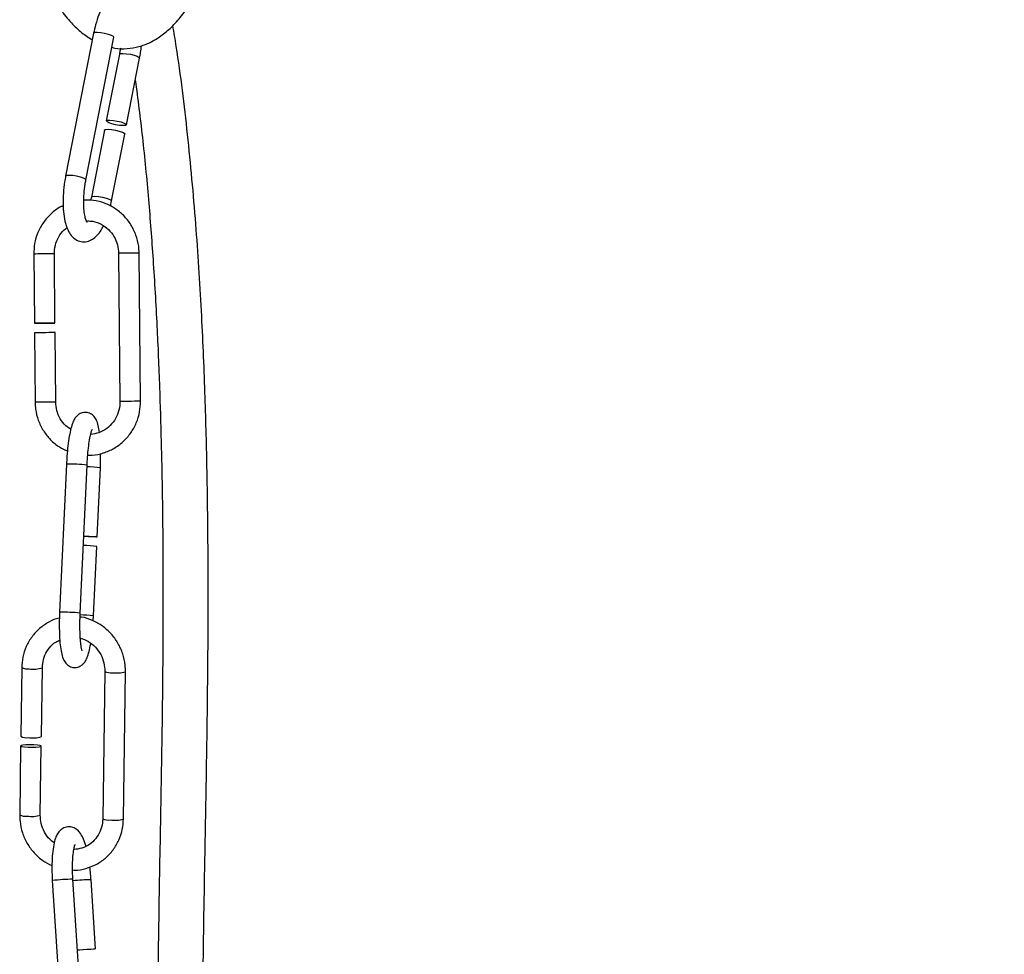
# Model space of a CAD drawing. Header units: millimetres. Extents: x 59 to 109, y 26 to 144.
# Tile 150 of 158: x 74.13 to 80.33, y 134.67 to 140.57. Entities that reach past the tile are written whole.
import ezdxf

# ---------------------------------------------------------------- set-up
doc = ezdxf.new("R2010")
doc.units = ezdxf.units.MM
doc.styles.add('SLDTEXTSTYLE0', font='TXT', dxfattribs={"width": 0.75})
doc.dimstyles.new('SLDDIMSTYLE0', dxfattribs={"dimtxt": 3.5, "dimasz": 3.302, "dimexe": 0, "dimexo": 0.0625, "dimgap": 0.875, "dimtad": 1, "dimdec": 0, "dimlfac": 20, "dimrnd": 1e-09, "dimzin": 12, "dimdsep": 46, "dimtxsty": 'SLDTEXTSTYLE0', "dimsah": 1, "dimcen": 0.09, "dimadec": 0, "dimazin": 3, "dimtfac": 1, "dimtdec": 0, "dimtofl": 0, "dimtmove": 0, "dimatfit": 3, "dimfxl": 0, "dimfrac": 2, "dimtolj": 1, "dimtzin": 12, "dimarcsym": 0})

# ---------------------------------------------------------------- blocks, each defined once
blk = doc.blocks.new('_D')
at = {"color": 7, "linetype": 'Continuous', "lineweight": 18}
for p, q in [((78.8835, 143.6649), (108.5588, 143.6649)), ((107.5588, 143.6649), (107.5588, 76.3608)), ((75.8335, 76.3608), (108.5588, 76.3608))]:
    blk.add_line(p, q, dxfattribs=at)
for points in [[(107.5588, 143.6649), (107.0508, 140.3629), (108.0668, 140.3629)], [(107.5588, 76.3608), (108.0668, 79.6628), (107.0508, 79.6628)]]:
    blk.add_solid(points, dxfattribs=at)
at = {"color": 7, "linetype": 'Continuous', "lineweight": 18, "insert": (103.047, 105.5185), "char_height": 3.5, "attachment_point": 1, "rotation": 90, "style": 'SLDTEXTSTYLE0'}
blk.add_mtext('1346', dxfattribs=at)

msp = doc.modelspace()

# ---------------------------------------------------------------- linework, layer by layer
at = {"color": 7, "linetype": 'Continuous', "lineweight": 25}
for p, q in [((74.59406, 140.48098), (74.41737, 139.58038)), ((74.54493, 139.55535), (74.72163, 140.45595)), ((74.75628, 140.3493), (74.67374, 139.92862)), ((74.80131, 139.90359), (74.88385, 140.32427)), ((74.66241, 139.87083), (74.57958, 139.4487)), ((74.70715, 139.42367), (74.78997, 139.8458)), ((74.57958, 139.4487), (74.57491, 139.42736)), ((74.69954, 139.39083), (74.70715, 139.42367)), ((74.21618, 139.08914), (74.22029, 138.65242)), ((74.35029, 138.65364), (74.34617, 139.09037)), ((74.75075, 139.09443), (74.75955, 138.15948)), ((74.88955, 138.1607), (74.88074, 139.09566)), ((74.22086, 138.59242), (74.22498, 138.15419)), ((74.35498, 138.15541), (74.35085, 138.59365)), ((74.42254, 137.76463), (74.37934, 136.83089)), ((74.5092, 136.82488), (74.5524, 137.75862)), ((74.61617, 137.30591), (74.63635, 137.74206)), ((74.59315, 136.80832), (74.6134, 137.24599)), ((74.59121, 136.77602), (74.59315, 136.80832)), ((74.1407, 136.48207), (74.13468, 136.04828)), ((74.26467, 136.04647), (74.27068, 136.48026)), ((74.6644, 136.45753), (74.65152, 135.52885)), ((74.78151, 135.52705), (74.79439, 136.45572)), ((74.13386, 135.98868), (74.12782, 135.55339)), ((74.25781, 135.55159), (74.26384, 135.98688)), ((74.33355, 135.13887), (74.39202, 134.20588)), ((74.52176, 134.21401), (74.46329, 135.147)), ((74.60507, 134.7078), (74.57776, 135.1436))]:
    msp.add_line(p, q, dxfattribs=at)
at = {"color": 1, "linetype": 'Continuous', "lineweight": 25, "flags": 128}
for points in [[(74.72163, 140.45595), (74.71867, 140.46082), (74.70664, 140.46741), (74.68718, 140.47416), (74.66325, 140.48005), (74.6385, 140.48417), (74.61669, 140.4859), (74.60115, 140.48498), (74.59425, 140.48154), (74.59406, 140.48098)], [(74.75629, 140.34934), (74.75646, 140.34986), (74.76337, 140.3533), (74.77891, 140.35422), (74.80072, 140.35249), (74.82547, 140.34837), (74.84939, 140.34248), (74.86886, 140.33573), (74.88089, 140.32914), (74.88385, 140.32427)], [(74.54494, 139.55537), (74.54197, 139.56021), (74.52994, 139.56681), (74.51048, 139.57356), (74.48655, 139.57944), (74.4618, 139.58357), (74.44, 139.5853), (74.42446, 139.58437), (74.41755, 139.58094), (74.41736, 139.58037)], [(74.5796, 139.44878), (74.57977, 139.44926), (74.58668, 139.4527), (74.60222, 139.45362), (74.62402, 139.45189), (74.64877, 139.44777), (74.6727, 139.44188), (74.69216, 139.43513), (74.70419, 139.42853), (74.70715, 139.42366)]]:
    msp.add_lwpolyline(points, dxfattribs=at)
at = {"color": 7, "linetype": 'Continuous', "lineweight": 25, "flags": 128}
for points in [[(74.6767, 139.92376), (74.67393, 139.92919), (74.68084, 139.93262), (74.69638, 139.93355), (74.71818, 139.93181), (74.74293, 139.92769), (74.76686, 139.92181), (74.78632, 139.91505), (74.79835, 139.90846), (74.80113, 139.90303), (74.79422, 139.8996), (74.77868, 139.89867), (74.75688, 139.9004), (74.73213, 139.90453), (74.7082, 139.91041), (74.68874, 139.91717), (74.6767, 139.92376)], [(74.66241, 139.87083), (74.66259, 139.87139), (74.6695, 139.87483), (74.68504, 139.87575), (74.70684, 139.87402), (74.73159, 139.8699), (74.75552, 139.86401), (74.77498, 139.85726), (74.78702, 139.85067), (74.78997, 139.8458)], [(74.27265, 138.65307), (74.29801, 138.6533), (74.32143, 138.6535), (74.33935, 138.65363), (74.34904, 138.65366), (74.34903, 138.6536), (74.33931, 138.65345), (74.32137, 138.65324), (74.29793, 138.653), (74.27257, 138.65276), (74.24914, 138.65256), (74.23122, 138.65244), (74.22153, 138.6524), (74.22155, 138.65246), (74.23127, 138.65261), (74.24921, 138.65282), (74.27265, 138.65307)], [(74.53171, 137.31127), (74.54123, 137.31088), (74.56654, 137.30969), (74.58952, 137.30838), (74.60668, 137.30714), (74.61539, 137.30618), (74.61434, 137.30563), (74.60368, 137.30558), (74.58504, 137.30604), (74.56125, 137.30693), (74.53594, 137.30813), (74.53157, 137.30836)], [(74.18088, 135.98082), (74.20615, 135.98023), (74.23031, 135.98079), (74.24968, 135.98242), (74.26131, 135.98485), (74.26343, 135.98774), (74.25572, 135.99063), (74.23936, 135.99309), (74.21682, 135.99474), (74.19155, 135.99533), (74.16739, 135.99477), (74.14802, 135.99315), (74.13639, 135.99071), (74.13427, 135.98782), (74.14198, 135.98493), (74.15834, 135.98247), (74.18088, 135.98082)], [(74.49121, 134.70151), (74.50332, 134.70248), (74.52655, 134.70414), (74.55186, 134.70573), (74.57539, 134.70702), (74.59357, 134.70781), (74.60362, 134.70798), (74.60402, 134.7075), (74.5947, 134.70645), (74.57708, 134.70498), (74.55385, 134.70333), (74.52855, 134.70173), (74.50501, 134.70045), (74.49132, 134.69982)]]:
    msp.add_lwpolyline(points, dxfattribs=at)
at = {"color": 1, "linetype": 'Continuous', "lineweight": 25}
for centre, radius, start, end in [((74.29496, 134.82885), 4.26102, 90.355243, 91.059312), ((74.35838, 132.23359), 6.85679, 90.102013, 90.75078), ((74.82962, 134.8274), 4.26776, 90.356002, 91.05896), ((74.90289, 130.89891), 8.19677, 90.154768, 90.697476), ((74.30376, 133.8939), 4.26102, 90.355243, 91.059312), ((74.3673, 131.28487), 6.87056, 90.102803, 90.750268), ((74.83843, 133.8925), 4.2677, 90.355998, 91.058965), ((74.91169, 129.96396), 8.19677, 90.154768, 90.697476), ((74.44284, 136.79682), 0.96802, 83.500885, 91.201205), ((74.53497, 136.81378), 0.93381, 83.767347, 88.96207), ((74.39968, 135.86471), 0.9664, 83.492767, 91.206028), ((74.49157, 135.87809), 0.93576, 83.76779, 88.973462), ((74.17635, 136.55076), 0.07739, 242.572059, 278.451517), ((74.21704, 136.6446), 0.17289, 260.235172, 288.07449), ((74.70006, 136.52635), 0.07752, 242.611223, 278.425619), ((74.7387, 136.64722), 0.19942, 262.138229, 286.214849), ((74.16347, 135.62209), 0.0774, 242.574073, 278.450386), ((74.20418, 135.71498), 0.17197, 260.177357, 288.170608), ((74.68717, 135.59756), 0.07741, 242.577301, 278.448041), ((74.72582, 135.71863), 0.19951, 262.141609, 286.207891), ((74.4699, 134.00232), 1.14469, 90.330839, 96.841273), ((74.59122, 133.86618), 1.27749, 90.603746, 95.719939)]:
    msp.add_arc(centre, radius, start, end, dxfattribs=at)
at = {"color": 7, "linetype": 'Continuous', "lineweight": 25}
for centre, radius, start, end in [((74.29963, 134.33209), 4.26106, 90.355247, 91.059309), ((74.36294, 131.7505), 6.84316, 90.101229, 90.751289), ((74.51204, 136.31821), 0.9333, 83.765424, 88.962986), ((74.17033, 136.117), 0.07742, 242.579905, 278.445438), ((74.21104, 136.20984), 0.17194, 260.176242, 288.17377)]:
    msp.add_arc(centre, radius, start, end, dxfattribs=at)
for points, knots in [([(74.84448, 140.70219), (74.84352, 140.70357), (74.83587, 140.71461), (74.81342, 140.72941), (74.77663, 140.7407), (74.73854, 140.7356), (74.70599, 140.71835), (74.67776, 140.69169), (74.6511, 140.6529), (74.62653, 140.59996), (74.60696, 140.54048), (74.59797, 140.49901), (74.59406, 140.48098)], [0, 0, 0, 0, 0.0137212, 0.1092712, 0.2018708, 0.2985424, 0.3906432, 0.4919422, 0.6154328, 0.7576041, 0.8946488, 1, 1, 1, 1]), ([(74.35486, 140.67892), (74.36533, 140.66273), (74.39639, 140.61468), (74.45017, 140.5482), (74.51618, 140.48374), (74.56328, 140.45339), (74.5858, 140.43889)], [0, 0, 0, 0, 0.1579818, 0.4687346, 0.746036, 1, 1, 1, 1]), ([(74.70919, 140.39254), (74.7152, 140.39091), (74.74616, 140.38253), (74.80447, 140.3825), (74.88001, 140.39437), (74.95195, 140.42207), (75.02038, 140.46331), (75.08613, 140.51924), (75.14998, 140.58981), (75.18917, 140.6487), (75.20929, 140.67892)], [0, 0, 0, 0, 0.03153498, 0.1623322, 0.28994699, 0.41781701, 0.55027721, 0.69098585, 0.84143334, 1, 1, 1, 1]), ([(74.50196, 123.64797), (74.61706, 123.84793), (74.84929, 124.2514), (75.14066, 124.83686), (75.36765, 125.4055), (75.53239, 125.95006), (75.64612, 126.51462), (75.71236, 127.098), (75.73737, 127.76387), (75.71416, 128.51237), (75.64728, 129.33763), (75.55433, 130.2039), (75.45401, 131.09704), (75.36554, 132.006), (75.30666, 132.88826), (75.28127, 133.74063), (75.28242, 134.56303), (75.29347, 135.17868), (75.30123, 135.59838), (75.30533, 135.83075), (75.30911, 136.0694), (75.31251, 136.32862), (75.31519, 136.62133), (75.31636, 136.95653), (75.31479, 137.33563), (75.30883, 137.76107), (75.29629, 138.23199), (75.27428, 138.74394), (75.23982, 139.28743), (75.18834, 139.84436), (75.13792, 140.26058), (75.10058, 140.48618), (75.09328, 140.53031)], [0, 0, 0, 0, 0.0402537, 0.0812185, 0.1140649, 0.1470849, 0.1804592, 0.2145077, 0.2494823, 0.2966565, 0.3450348, 0.393813, 0.4485302, 0.5017349, 0.5531233, 0.6029414, 0.6509023, 0.6971669, 0.7106997, 0.7242124, 0.7377142, 0.7522974, 0.7693445, 0.788618, 0.810529, 0.8351612, 0.8625006, 0.8924554, 0.924613, 0.9581772, 0.9918197, 1, 1, 1, 1]), ([(74.7622, 140.38642), (74.76179, 140.38266), (74.76041, 140.37007), (74.75798, 140.35786), (74.75628, 140.3493)], [0, 0, 0, 0, 0.2993, 1, 1, 1, 1]), ([(74.88385, 140.32427), (74.88611, 140.33628), (74.891, 140.36215), (74.89352, 140.38863), (74.89487, 140.40283)], [0, 0, 0, 0, 0.4640416, 1, 1, 1, 1]), ([(74.85664, 140.18559), (74.87205, 140.06599), (74.90403, 139.81776), (74.93989, 139.43952), (74.97039, 139.0418), (74.99316, 138.64669), (75.00939, 138.26381), (75.01968, 137.92099), (75.02886, 137.47014), (75.03262, 136.90412), (75.02701, 136.21721), (75.0155, 135.55111), (75.00305, 134.90058), (74.99508, 134.19093), (75.00234, 133.40878), (75.04076, 132.54015), (75.10349, 131.74588), (75.17582, 131.03064), (75.24473, 130.40348), (75.31473, 129.77242), (75.37774, 129.14214), (75.42552, 128.51773), (75.44894, 127.90397), (75.43966, 127.30578), (75.38855, 126.72765), (75.29211, 126.17303), (75.14686, 125.64261), (74.95625, 125.13267), (74.73462, 124.65264), (74.56778, 124.347), (74.48814, 124.20109)], [0, 0, 0, 0, 0.02309009, 0.04792659, 0.07170743, 0.09783578, 0.12155518, 0.14266706, 0.16114743, 0.20466473, 0.24682263, 0.28774866, 0.3278266, 0.36745788, 0.41954136, 0.47304137, 0.5286241, 0.56701052, 0.60601719, 0.64528885, 0.68439829, 0.72312589, 0.76108188, 0.79799025, 0.83378318, 0.86845649, 0.90214757, 0.93554649, 0.96922881, 1, 1, 1, 1]), ([(74.41737, 139.58038), (74.41517, 139.56837), (74.4088, 139.53349), (74.40232, 139.47386), (74.40024, 139.40464), (74.40439, 139.33952), (74.41527, 139.28044), (74.43256, 139.23371), (74.45681, 139.19847), (74.48728, 139.17489), (74.52472, 139.16404), (74.56263, 139.16904), (74.59527, 139.18622), (74.62328, 139.21331), (74.64316, 139.23967), (74.65294, 139.26138), (74.65529, 139.2666)], [0, 0, 0, 0, 0.046004, 0.1336429, 0.2216252, 0.3105166, 0.4017324, 0.4981124, 0.5712182, 0.6351509, 0.6971082, 0.7617908, 0.8234158, 0.8911944, 0.9738215, 1, 1, 1, 1]), ([(74.55189, 139.29), (74.55221, 139.28969), (74.55333, 139.28858), (74.54643, 139.29975), (74.53927, 139.32453), (74.53298, 139.36299), (74.53041, 139.41254), (74.5325, 139.46972), (74.53817, 139.51873), (74.54335, 139.54676), (74.54493, 139.55535)], [0, 0, 0, 0, 0.0476571, 0.169405, 0.3002462, 0.4450898, 0.6005681, 0.7623872, 0.927263, 1, 1, 1, 1]), ([(74.40204, 139.39362), (74.39605, 139.39113), (74.36785, 139.37941), (74.32458, 139.34436), (74.27591, 139.29042), (74.24075, 139.22611), (74.21941, 139.15791), (74.21722, 139.11134), (74.21618, 139.08914)], [0, 0, 0, 0, 0.0520734, 0.2448162, 0.4376962, 0.6307724, 0.8240625, 1, 1, 1, 1]), ([(74.88074, 139.09566), (74.88009, 139.10973), (74.87831, 139.14816), (74.86274, 139.20963), (74.83068, 139.27566), (74.78512, 139.3331), (74.72848, 139.37934), (74.6634, 139.41164), (74.59654, 139.42959), (74.55212, 139.4288), (74.53177, 139.42844)], [0, 0, 0, 0, 0.07792576, 0.21266912, 0.34759707, 0.48247502, 0.61724922, 0.75188302, 0.88636593, 1, 1, 1, 1]), ([(74.55479, 139.2979), (74.56604, 139.29772), (74.59597, 139.29725), (74.64218, 139.27886), (74.68853, 139.24598), (74.72388, 139.20069), (74.7463, 139.14876), (74.74931, 139.11203), (74.75075, 139.09443)], [0, 0, 0, 0, 0.1093785, 0.2911301, 0.4726528, 0.653671, 0.8340993, 1, 1, 1, 1]), ([(74.34617, 139.09037), (74.34642, 139.09912), (74.34718, 139.12685), (74.35939, 139.17248), (74.38624, 139.22169), (74.41328, 139.24556), (74.42624, 139.257)], [0, 0, 0, 0, 0.136095, 0.4313807, 0.72739, 1, 1, 1, 1]), ([(74.22498, 138.15419), (74.22563, 138.14011), (74.22742, 138.10168), (74.243, 138.04024), (74.27501, 137.97411), (74.32074, 137.91701), (74.37256, 137.87307), (74.41165, 137.85542), (74.4287, 137.84772)], [0, 0, 0, 0, 0.1080023, 0.2947518, 0.4817571, 0.6686932, 0.8554854, 1, 1, 1, 1]), ([(74.44951, 137.98391), (74.43895, 137.99079), (74.41262, 138.00795), (74.38205, 138.04944), (74.35938, 138.10101), (74.3564, 138.13779), (74.35498, 138.15541)], [0, 0, 0, 0, 0.1869908, 0.4660656, 0.7442313, 1, 1, 1, 1]), ([(74.55685, 137.82183), (74.56626, 137.82134), (74.59964, 137.8196), (74.65637, 137.83315), (74.7228, 137.86159), (74.78146, 137.90483), (74.82973, 137.9596), (74.865, 138.02369), (74.88631, 138.09194), (74.8885, 138.13851), (74.88955, 138.1607)], [0, 0, 0, 0, 0.0536774, 0.190472, 0.3272312, 0.4640257, 0.6009185, 0.7379494, 0.8751325, 1, 1, 1, 1]), ([(74.75955, 138.15948), (74.75931, 138.15073), (74.75853, 138.12301), (74.74647, 138.0772), (74.71825, 138.02741), (74.6777, 137.9877), (74.6289, 137.95991), (74.59289, 137.95398), (74.57522, 137.95107)], [0, 0, 0, 0, 0.08466462, 0.2683615, 0.45250863, 0.63692268, 0.8218519, 1, 1, 1, 1]), ([(74.6304, 137.96448), (74.62813, 137.97928), (74.62344, 138.00985), (74.61358, 138.04045), (74.59546, 138.06893), (74.56813, 138.08758), (74.53676, 138.09277), (74.50818, 138.08469), (74.48728, 138.06897), (74.47313, 138.05036), (74.46116, 138.02581), (74.45043, 137.99147), (74.43998, 137.9415), (74.43151, 137.88194), (74.42562, 137.82108), (74.42345, 137.78138), (74.42254, 137.76463)], [0, 0, 0, 0, 0.0903488, 0.1866216, 0.2515594, 0.3011717, 0.3500083, 0.3981479, 0.4407491, 0.4882841, 0.5482529, 0.6436681, 0.7374027, 0.835706, 0.930697, 1, 1, 1, 1]), ([(74.5524, 137.75862), (74.55298, 137.76958), (74.55464, 137.80148), (74.55912, 137.8527), (74.56606, 137.90659), (74.57401, 137.94794), (74.58038, 137.97234), (74.58518, 137.9829), (74.58443, 137.9817), (74.58427, 137.98146)], [0, 0, 0, 0, 0.1024572, 0.2981996, 0.4927884, 0.6835965, 0.8410843, 0.9679285, 1, 1, 1, 1]), ([(74.63635, 137.74206), (74.63685, 137.75393), (74.63812, 137.78428), (74.63808, 137.81369), (74.63805, 137.8316)], [0, 0, 0, 0, 0.39087655, 1, 1, 1, 1]), ([(74.37804, 136.79406), (74.3777, 136.79401), (74.35413, 136.79044), (74.31057, 136.76919), (74.25172, 136.73049), (74.20334, 136.67779), (74.16747, 136.6159), (74.14535, 136.54943), (74.14219, 136.50371), (74.1407, 136.48207)], [0, 0, 0, 0, 0.0024327, 0.1716131, 0.3405565, 0.5094251, 0.6784516, 0.8478133, 1, 1, 1, 1]), ([(74.37934, 136.83089), (74.37886, 136.81905), (74.37747, 136.78456), (74.37713, 136.72801), (74.37929, 136.66547), (74.38418, 136.61011), (74.3921, 136.56469), (74.40208, 136.5324), (74.42023, 136.50404), (74.44757, 136.48537), (74.47894, 136.48018), (74.50751, 136.48826), (74.52842, 136.50397), (74.54256, 136.52261), (74.55456, 136.54704), (74.56511, 136.58214), (74.57257, 136.61353), (74.57542, 136.63355), (74.57552, 136.63424)], [0, 0, 0, 0, 0.0452117, 0.13177, 0.2188514, 0.3071003, 0.3984289, 0.4874804, 0.5475472, 0.5934381, 0.6386117, 0.6831404, 0.7225466, 0.7665161, 0.8219858, 0.9102441, 0.9969478, 1, 1, 1, 1]), ([(74.52166, 136.58733), (74.52175, 136.58715), (74.5222, 136.58626), (74.51936, 136.59384), (74.51561, 136.61249), (74.51124, 136.64625), (74.50817, 136.69294), (74.50705, 136.74886), (74.50789, 136.79446), (74.50898, 136.81963), (74.5092, 136.82488)], [0, 0, 0, 0, 0.0236566, 0.1231053, 0.2562742, 0.4147281, 0.5900349, 0.7737677, 0.952861, 1, 1, 1, 1]), ([(74.79439, 136.45572), (74.79407, 136.46971), (74.79321, 136.50796), (74.77934, 136.56979), (74.74936, 136.63708), (74.70583, 136.69648), (74.65108, 136.7456), (74.58748, 136.78011), (74.53848, 136.7983), (74.51155, 136.79993), (74.50838, 136.80012)], [0, 0, 0, 0, 0.0856886, 0.2344082, 0.3834999, 0.5327641, 0.6820459, 0.8312033, 0.9800934, 1, 1, 1, 1]), ([(74.27068, 136.48026), (74.27113, 136.48894), (74.27252, 136.51627), (74.28517, 136.56075), (74.31365, 136.60727), (74.34665, 136.6402), (74.37183, 136.65126), (74.38078, 136.65518)], [0, 0, 0, 0, 0.1150093, 0.3625525, 0.6113365, 0.8619377, 1, 1, 1, 1]), ([(74.51023, 136.66791), (74.52767, 136.66155), (74.56243, 136.64888), (74.60672, 136.612), (74.64023, 136.56544), (74.6612, 136.51227), (74.66335, 136.47545), (74.6644, 136.45753)], [0, 0, 0, 0, 0.2043329, 0.4073144, 0.6089376, 0.8096448, 1, 1, 1, 1]), ([(74.12782, 135.55339), (74.12814, 135.53941), (74.129, 135.50115), (74.14287, 135.43933), (74.17282, 135.372), (74.21646, 135.31277), (74.26961, 135.26412), (74.31132, 135.24302), (74.33145, 135.23284)], [0, 0, 0, 0, 0.1043422, 0.2854352, 0.4669814, 0.6487373, 0.830515, 1, 1, 1, 1]), ([(74.34531, 135.376), (74.33556, 135.3832), (74.31076, 135.40152), (74.2822, 135.44403), (74.26096, 135.49675), (74.25884, 135.53364), (74.25781, 135.55159)], [0, 0, 0, 0, 0.1804228, 0.45923, 0.7367723, 1, 1, 1, 1]), ([(74.54475, 135.35557), (74.54412, 135.35814), (74.53878, 135.37999), (74.52679, 135.40918), (74.50915, 135.44098), (74.48607, 135.46414), (74.45671, 135.47839), (74.42196, 135.47901), (74.39217, 135.46525), (74.37179, 135.44446), (74.35745, 135.41936), (74.3461, 135.38593), (74.3371, 135.33865), (74.33175, 135.27834), (74.33017, 135.21023), (74.33242, 135.16279), (74.33355, 135.13887)], [0, 0, 0, 0, 0.0132207, 0.1123827, 0.19858713, 0.25615756, 0.31144577, 0.36721609, 0.42273899, 0.47425464, 0.53255723, 0.61109875, 0.70752809, 0.80812121, 0.90326028, 1, 1, 1, 1]), ([(74.46144, 135.20554), (74.46605, 135.20513), (74.49427, 135.20262), (74.54585, 135.21349), (74.61187, 135.23852), (74.67042, 135.279), (74.71889, 135.33122), (74.75474, 135.39324), (74.77686, 135.45968), (74.78002, 135.50541), (74.78151, 135.52705)], [0, 0, 0, 0, 0.0276517, 0.1689334, 0.3098768, 0.4506225, 0.5913052, 0.7321201, 0.8732141, 1, 1, 1, 1]), ([(74.65152, 135.52885), (74.65108, 135.52018), (74.64969, 135.49283), (74.63698, 135.4485), (74.60875, 135.40137), (74.56887, 135.36478), (74.52125, 135.34027), (74.48617, 135.33657), (74.46901, 135.33476)], [0, 0, 0, 0, 0.0847717, 0.2672306, 0.4506056, 0.6353183, 0.8216408, 1, 1, 1, 1]), ([(74.46329, 135.147), (74.4627, 135.15781), (74.46098, 135.18929), (74.4606, 135.24004), (74.46313, 135.29349), (74.46848, 135.33438), (74.47359, 135.35817), (74.47835, 135.36815), (74.47725, 135.36658), (74.47707, 135.36632)], [0, 0, 0, 0, 0.10336273, 0.30085663, 0.49678682, 0.68802655, 0.84430229, 0.97432259, 1, 1, 1, 1]), ([(74.57776, 135.1436), (74.57695, 135.1556), (74.57508, 135.18325), (74.5717, 135.20988), (74.56979, 135.22495)], [0, 0, 0, 0, 0.4340286, 1, 1, 1, 1])]:
    msp.add_open_spline(points, degree=3, knots=knots, dxfattribs=at)

# ---------------------------------------------------------------- dimensions: what is measured, and where the dimension line sits
at = {"color": 7, "linetype": 'Continuous', "lineweight": 18}
dim = msp.add_linear_dim(base=(107.55876, 76.36081), p1=(77.88354, 143.66488), p2=(74.83348, 76.36081), angle=90, dimstyle='SLDDIMSTYLE0', dxfattribs=at)
dim.commit()
dim.dimension.update_dxf_attribs({"geometry": '_D', "text_midpoint": (107.55876, 110.69074), "dimtype": 160})

doc.saveas('drawing.dxf')
